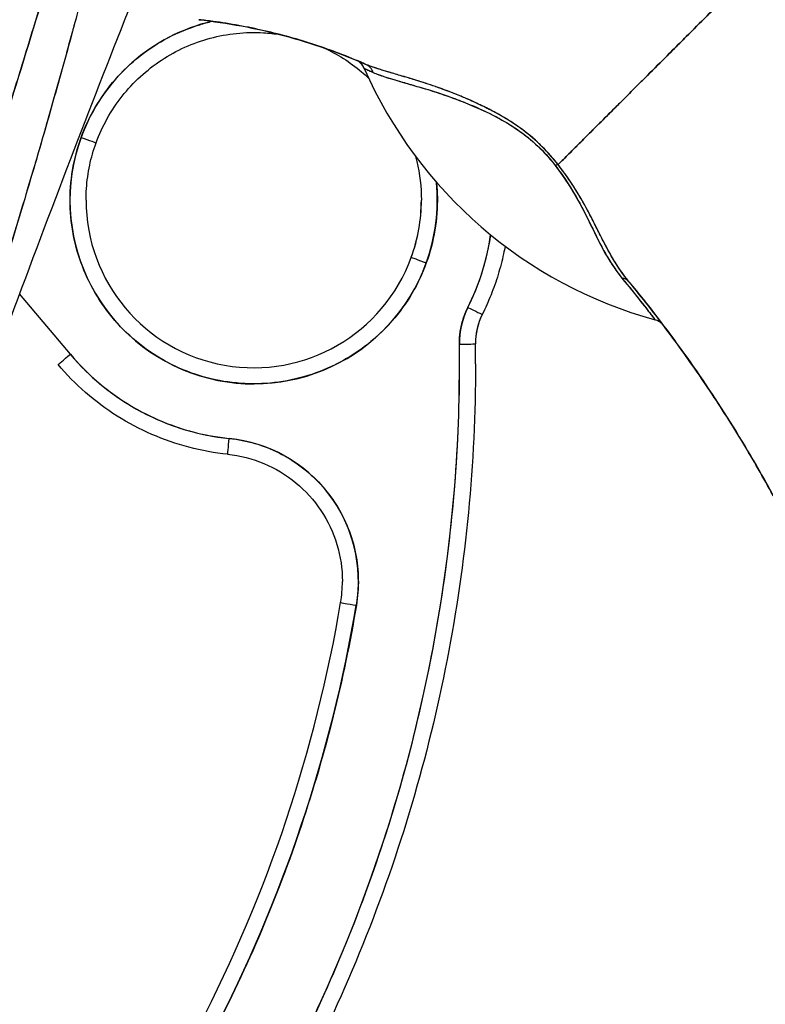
# Model space of a CAD drawing. Extents: x 784 to 1207, y 24 to 294.
# Tile 38 of 217: x 820.251 to 821.17, y 185.026 to 186.239. Entities that reach past the tile are written whole.
import ezdxf

# ---------------------------------------------------------------- set-up
doc = ezdxf.new("R2010")
doc.units = 0
doc.header["$LTSCALE"] = 4
doc.header["$MEASUREMENT"] = 0
doc.layers.get('0').update_dxf_attribs({"linetype": 'CONTINUOUS'})

msp = doc.modelspace()

# ---------------------------------------------------------------- linework, layer by layer
for p, q in [((820.8396, 186.1192), (820.8396, 186.1191)), ((820.8396, 186.1191), (820.8396, 186.1192)), ((820.8398, 186.1237), (820.8398, 186.1237)), ((820.8398, 186.1237), (820.8398, 186.1237)), ((820.859, 186.1122), (820.859, 186.1122)), ((820.3454, 186.0875), (820.3454, 186.0875)), ((820.7339, 185.9464), (820.7339, 185.9466)), ((820.3136, 185.827), (820.2511, 185.9013)), ((820.8213, 185.8759), (820.8213, 185.8759)), ((820.8129, 185.8399), (820.8129, 185.8397)), ((820.8129, 185.8397), (820.8129, 185.8399)), ((820.8131, 185.8152), (820.8131, 185.8154))]:
    msp.add_line(p, q)
for centre, radius, start, end in [((820.6574, 186.1715), 0.0201, 23.6684, 56.8157), ((820.5396, 186.0169), 0.2264, 44.8598, 44.8601), ((820.5396, 186.0169), 0.2264, 41.2948, 41.3062), ((820.8917, 185.8407), 0.0984, 153.4032, 180.7341), ((820.8917, 185.8407), 0.0787, 153.4032, 180.7341), ((820.8917, 185.8407), 0.0787, 153.4032, 180.7341), ((821.0292, 185.8499), 0.0201, 44.4756, 74.6399), ((820.8917, 185.841), 0.0984, 179.9225, 180.0876), ((820.8917, 185.8409), 0.0787, 180.0912, 180.7341), ((820.8917, 185.8409), 0.0787, 180.0912, 180.7341), ((820.5396, 186.0169), 0.2953, 220.033, 264.1461)]:
    msp.add_arc(centre, radius, start, end)
for centre, major_axis, ratio, start_param, end_param in [((820.5396, 186.0169), (-0.2128, 0.0773), 0.999999, 5.288734, 6.283185), ((820.6574, 186.1714), (0.0184, 0.0081), 0.999983, 0, 0.667548), ((820.6574, 186.1714), (0.0094, 0.0177), 0.999926, 5.615642, 6.283185), ((822.116, 185.6552), (-1.4402, 0.5244), 0.001191, 0.000428, 0.011541), ((821.1806, 186.4009), (-0.5512, 0), 0.999825, 0.413493, 1.302303), ((820.6691, 186.1663), (0.0081, 0.0184), 0.957138, 5.524733, 6.286793), ((820.6691, 186.1663), (0.0081, 0.0184), 0.957138, 5.524732, 6.286792), ((820.5396, 186.0169), (0.2128, -0.0773), 0.999999, 3.141593, 6.283185), ((820.3269, 186.0943), (0.0185, -0.0067), 0.001197, 4.712824, 6.28362), ((820.3269, 186.0943), (0.0185, -0.0067), 0.001197, 4.712824, 6.28362), ((820.9015, 186.0481), (-0.0159, -0.0123), 0.237585, 3.562009, 3.879349), ((820.9015, 186.0481), (0.0159, 0.0123), 0.237603, 0.420158, 0.737553), ((820.9015, 186.0492), (0.0159, 0.0122), 0.235613, 0.501079, 0.502422), ((820.5396, 186.0169), (0.2253, 0.022), 0.999999, 5.837351, 6.283185), ((820.5396, 186.017), (-0.2067, 0), 0.999999, 0, 2.793103), ((820.5396, 186.0172), (0.2067, -0.0003), 0.999999, 5.935909, 6.283185), ((820.5396, 186.017), (0.1943, -0.0706), 0.999999, 0, 0.348489), ((820.5396, 186.017), (0.1943, -0.0706), 0.999999, 0, 0.348489), ((820.5396, 186.0172), (0.2067, 0.0002), 0.999999, 6.282307, 6.283185), ((820.5396, 186.0169), (0.264, -0.1322), 1, 0, 0.318843), ((820.7524, 185.9397), (-0.0185, 0.0067), 0.001197, 0.000435, 1.571231), ((820.7524, 185.9397), (-0.0185, 0.0067), 0.001197, 0.000435, 1.571231), ((820.9867, 185.9036), (0.0155, 0.0128), 0.763315, 6.282536, 6.912065), ((820.9867, 185.9036), (0.0155, 0.0128), 0.763316, 6.282524, 6.912051), ((820.8037, 185.8848), (0.0176, -0.0088), 0.001139, 4.712959, 6.272264), ((820.8037, 185.8848), (0.0176, -0.0088), 0.001139, 4.712959, 6.272264), ((821.029, 185.8502), (0.0053, 0.0194), 0.999856, 5.750181, 6.283185), ((820.592, 186.4638), (0.4425, -0.5945), 0.00076, 6.252857, 6.28421), ((821.029, 185.8502), (0.0144, 0.014), 0.999539, 0, 0.533354), ((818.8997, 185.8151), (1.8937, 0), 0.999999, 5.803859, 6.295998), ((820.7933, 185.8394), (0.0197, 0.0003), 0.001273, 4.712373, 6.283169), ((820.7933, 185.8394), (0.0197, 0.0003), 0.001273, 4.712373, 6.283169), ((820.7933, 185.8397), (0.0197, 0.0003), 0.001273, 0.015863, 0.016902), ((818.8997, 185.8154), (1.9134, 0), 0.999999, 0, 0.012795), ((818.8997, 185.8152), (1.9134, 0), 0.999999, 0, 0.012813), ((818.8997, 185.8152), (1.9134, 0), 0.999999, 0, 0.012813), ((820.3136, 185.827), (-0.0151, -0.0127), 0.000975, 6.282366, 7.853162), ((820.5095, 185.7232), (-0.002, -0.0196), 0.00013, 6.281918, 7.852715), ((820.5095, 185.7232), (-0.002, -0.0196), 0.00013, 6.281918, 7.852715), ((820.4915, 185.547), (0.1762, -0.0181), 0.999999, 6.218435, 7.853982), ((820.4915, 185.547), (0.1553, -0.0262), 0.999999, 0, 0.166921), ((818.8997, 185.8152), (1.7717, 0), 0.999999, 5.803859, 6.116264), ((818.8997, 185.8151), (1.7913, 0), 0.999999, 5.803859, 6.116264), ((820.6662, 185.5175), (-0.0194, 0.0033), 0.001256, 0.000212, 1.571008), ((820.6662, 185.5175), (-0.0194, 0.0033), 0.001256, 0.000212, 1.571008)]:
    msp.add_ellipse(centre, major_axis=major_axis, ratio=ratio, start_param=start_param, end_param=end_param)
for points, knots in [([(820.4233, 186.7867), (820.4205, 186.7512), (820.4168, 186.7159), (820.4122, 186.6804), (820.4076, 186.6449), (820.4021, 186.6091), (820.3957, 186.5727), (820.3893, 186.5363), (820.3821, 186.4993), (820.374, 186.4611), (820.3658, 186.423), (820.3567, 186.3838), (820.3467, 186.343), (820.3367, 186.3023), (820.3257, 186.2599), (820.3136, 186.2155), (820.3015, 186.1711), (820.2884, 186.1246), (820.274, 186.0753), (820.2596, 186.0261), (820.244, 185.974), (820.227, 185.9184), (820.2101, 185.8628), (820.1917, 185.8036), (820.1718, 185.7401), (820.152, 185.6766), (820.1306, 185.6087), (820.108, 185.5366)], [0, 0, 0, 0, 0.111111, 0.111111, 0.111111, 0.222222, 0.222222, 0.222222, 0.333333, 0.333333, 0.333333, 0.444444, 0.444444, 0.444444, 0.555556, 0.555556, 0.555556, 0.666667, 0.666667, 0.666667, 0.777778, 0.777778, 0.777778, 0.888889, 0.888889, 0.888889, 1, 1, 1, 1]), ([(820.4233, 186.7867), (820.4223, 186.7746), (820.4213, 186.7622), (820.4201, 186.7498), (820.4189, 186.7375), (820.4176, 186.725), (820.4161, 186.7125), (820.4147, 186.7001), (820.4132, 186.6876), (820.4115, 186.6749), (820.4098, 186.6624), (820.4081, 186.6498), (820.4062, 186.637), (820.4043, 186.6244), (820.4023, 186.6116), (820.4001, 186.5988), (820.398, 186.586), (820.3958, 186.573), (820.3935, 186.56), (820.3914, 186.5483), (820.3892, 186.5365), (820.3869, 186.5246), (820.3866, 186.5233), (820.3864, 186.522), (820.3861, 186.5208), (820.3836, 186.5076), (820.3809, 186.4944), (820.3781, 186.481), (820.3754, 186.4676), (820.3725, 186.4541), (820.3695, 186.4405), (820.3665, 186.4269), (820.3634, 186.4132), (820.3602, 186.3993), (820.357, 186.3854), (820.3536, 186.3714), (820.3502, 186.3573), (820.3468, 186.3431), (820.3432, 186.3288), (820.3396, 186.3143), (820.3359, 186.2998), (820.3321, 186.2851), (820.3282, 186.2703), (820.3247, 186.2569), (820.3211, 186.2433), (820.3174, 186.2296), (820.317, 186.2282), (820.3166, 186.2267), (820.3162, 186.2252), (820.3121, 186.2098), (820.3078, 186.1944), (820.3035, 186.1788), (820.2991, 186.1629), (820.2946, 186.147), (820.29, 186.1309), (820.2854, 186.1146), (820.2806, 186.0981), (820.2758, 186.0815), (820.2709, 186.0646), (820.2659, 186.0476), (820.2608, 186.0304), (820.2556, 186.0129), (820.2503, 185.9952), (820.2449, 185.9774), (820.2395, 185.9592), (820.2339, 185.9409), (820.2282, 185.9224), (820.2261, 185.9153), (820.2239, 185.9081), (820.2217, 185.9009), (820.218, 185.889), (820.2144, 185.8771), (820.2107, 185.8651), (820.2046, 185.8454), (820.1984, 185.8255), (820.1922, 185.8054), (820.1858, 185.7847), (820.1793, 185.7639), (820.1727, 185.7429), (820.166, 185.7213), (820.1591, 185.6995), (820.1522, 185.6775), (820.1451, 185.6549), (820.1379, 185.632), (820.1307, 185.6089), (820.1232, 185.5851), (820.1156, 185.561), (820.108, 185.5366)], [0, 0, 0, 0, 0.037382, 0.037382, 0.037382, 0.074234, 0.074234, 0.074234, 0.110636, 0.110636, 0.110636, 0.146671, 0.146671, 0.146671, 0.182417, 0.182417, 0.182417, 0.217957, 0.217957, 0.217957, 0.25, 0.25, 0.25, 0.253368, 0.253368, 0.253368, 0.288725, 0.288725, 0.288725, 0.324095, 0.324095, 0.324095, 0.359547, 0.359547, 0.359547, 0.39515, 0.39515, 0.39515, 0.430974, 0.430974, 0.430974, 0.467089, 0.467089, 0.467089, 0.5, 0.5, 0.5, 0.503564, 0.503564, 0.503564, 0.540473, 0.540473, 0.540473, 0.577897, 0.577897, 0.577897, 0.615918, 0.615918, 0.615918, 0.654622, 0.654622, 0.654622, 0.694093, 0.694093, 0.694093, 0.734423, 0.734423, 0.734423, 0.75, 0.75, 0.75, 0.775706, 0.775706, 0.775706, 0.818036, 0.818036, 0.818036, 0.861515, 0.861515, 0.861515, 0.906243, 0.906243, 0.906243, 0.952322, 0.952322, 0.952322, 1, 1, 1, 1]), ([(820.3981, 186.7824), (820.3864, 186.6986), (820.3696, 186.6097), (820.3472, 186.5158), (820.3248, 186.4218), (820.2967, 186.3227), (820.2649, 186.2187), (820.2332, 186.1146), (820.1978, 186.0056), (820.1613, 185.8918), (820.1247, 185.778), (820.087, 185.6594), (820.0472, 185.536)], [0, 0, 0, 0, 0.25, 0.25, 0.25, 0.5, 0.5, 0.5, 0.75, 0.75, 0.75, 1, 1, 1, 1]), ([(820.0472, 185.536), (820.0548, 185.5602), (820.0624, 185.5844), (820.0701, 185.6086), (820.0774, 185.6315), (820.0847, 185.6544), (820.0921, 185.6773), (820.0991, 185.6992), (820.1061, 185.721), (820.1131, 185.7428), (820.1198, 185.7637), (820.1266, 185.7845), (820.1333, 185.8053), (820.1397, 185.8253), (820.1462, 185.8452), (820.1526, 185.8651), (820.1588, 185.8842), (820.165, 185.9033), (820.1712, 185.9224), (820.1771, 185.9407), (820.183, 185.959), (820.1889, 185.9774), (820.1946, 185.995), (820.2003, 186.0126), (820.2059, 186.0303), (820.2113, 186.0473), (820.2168, 186.0643), (820.2222, 186.0813), (820.2274, 186.0977), (820.2325, 186.1141), (820.2377, 186.1305), (820.2404, 186.139), (820.243, 186.1475), (820.2457, 186.1561), (820.248, 186.1634), (820.2502, 186.1708), (820.2525, 186.1782), (820.2573, 186.1936), (820.262, 186.209), (820.2667, 186.2244), (820.2712, 186.2394), (820.2757, 186.2543), (820.2802, 186.2693), (820.2845, 186.2839), (820.2888, 186.2985), (820.293, 186.3131), (820.2971, 186.3273), (820.3012, 186.3415), (820.3052, 186.3557), (820.3091, 186.3696), (820.313, 186.3836), (820.3168, 186.3975), (820.3205, 186.4111), (820.3241, 186.4247), (820.3277, 186.4384), (820.3312, 186.4518), (820.3347, 186.4651), (820.338, 186.4785), (820.3413, 186.4917), (820.3446, 186.5049), (820.3477, 186.518), (820.3509, 186.531), (820.3539, 186.544), (820.3568, 186.557), (820.3598, 186.5698), (820.3626, 186.5826), (820.3653, 186.5954), (820.368, 186.6081), (820.3706, 186.6207), (820.3732, 186.6334), (820.3757, 186.6459), (820.3781, 186.6585), (820.3804, 186.6711), (820.3827, 186.6835), (820.3849, 186.6959), (820.387, 186.7084), (820.389, 186.7208), (820.391, 186.7331), (820.3929, 186.7455), (820.3947, 186.7578), (820.3965, 186.7701), (820.3981, 186.7824)], [0, 0, 0, 0, 0.058373, 0.058373, 0.058373, 0.113771, 0.113771, 0.113771, 0.166588, 0.166588, 0.166588, 0.217025, 0.217025, 0.217025, 0.265271, 0.265271, 0.265271, 0.311506, 0.311506, 0.311506, 0.355892, 0.355892, 0.355892, 0.398581, 0.398581, 0.398581, 0.439711, 0.439711, 0.439711, 0.479413, 0.479413, 0.479413, 0.5, 0.5, 0.5, 0.517807, 0.517807, 0.517807, 0.555021, 0.555021, 0.555021, 0.59116, 0.59116, 0.59116, 0.62632, 0.62632, 0.62632, 0.660593, 0.660593, 0.660593, 0.694065, 0.694065, 0.694065, 0.726815, 0.726815, 0.726815, 0.75892, 0.75892, 0.75892, 0.79045, 0.79045, 0.79045, 0.821471, 0.821471, 0.821471, 0.852043, 0.852043, 0.852043, 0.882223, 0.882223, 0.882223, 0.912065, 0.912065, 0.912065, 0.941613, 0.941613, 0.941613, 0.970914, 0.970914, 0.970914, 1, 1, 1, 1]), ([(820.2209, 185.8193), (820.2462, 185.8885), (820.2711, 185.9552), (820.2956, 186.0195), (820.32, 186.0838), (820.3439, 186.1456), (820.3673, 186.2052), (820.3907, 186.2648), (820.4136, 186.3221), (820.4357, 186.3771)], [0, 0, 0, 0, 0.333333, 0.333333, 0.333333, 0.666667, 0.666667, 0.666667, 1, 1, 1, 1]), ([(821.1703, 186.316), (821.163, 186.3086), (821.1554, 186.3011), (821.1478, 186.2935), (821.1398, 186.2855), (821.1318, 186.2774), (821.1238, 186.2694), (821.1214, 186.2671), (821.119, 186.2647), (821.1166, 186.2623), (821.1106, 186.2563), (821.1046, 186.2502), (821.0986, 186.2443), (821.0899, 186.2356), (821.0813, 186.227), (821.0729, 186.2186), (821.0702, 186.2159), (821.0675, 186.2132), (821.0649, 186.2106), (821.0589, 186.2046), (821.053, 186.1987), (821.0471, 186.1929), (821.0385, 186.1842), (821.0301, 186.1758), (821.022, 186.1677), (821.0204, 186.1662), (821.0189, 186.1646), (821.0174, 186.1631), (821.0107, 186.1564), (821.0042, 186.15), (820.998, 186.1437), (820.9941, 186.1398), (820.9903, 186.136), (820.9866, 186.1323), (820.9828, 186.1286), (820.9792, 186.125), (820.9757, 186.1214), (820.9721, 186.1179), (820.9686, 186.1144), (820.9652, 186.111), (820.9619, 186.1077), (820.9586, 186.1044), (820.9555, 186.1013), (820.9504, 186.0962), (820.9455, 186.0914), (820.941, 186.0868), (820.9399, 186.0858), (820.9388, 186.0847), (820.9378, 186.0837), (820.9351, 186.081), (820.9325, 186.0784), (820.93, 186.0759), (820.9276, 186.0735), (820.9252, 186.0712), (820.923, 186.0689), (820.9208, 186.0667), (820.9187, 186.0646), (820.9167, 186.0627), (820.916, 186.062), (820.9154, 186.0614), (820.9148, 186.0608)], [0, 0, 0, 0, 0.070424, 0.070424, 0.070424, 0.144534, 0.144534, 0.144534, 0.166667, 0.166667, 0.166667, 0.223343, 0.223343, 0.223343, 0.306734, 0.306734, 0.306734, 0.333333, 0.333333, 0.333333, 0.393545, 0.393545, 0.393545, 0.482972, 0.482972, 0.482972, 0.5, 0.5, 0.5, 0.574383, 0.574383, 0.574383, 0.620537, 0.620537, 0.620537, 0.666667, 0.666667, 0.666667, 0.713018, 0.713018, 0.713018, 0.759127, 0.759127, 0.759127, 0.833333, 0.833333, 0.833333, 0.850626, 0.850626, 0.850626, 0.895889, 0.895889, 0.895889, 0.940848, 0.940848, 0.940848, 0.985537, 0.985537, 0.985537, 1, 1, 1, 1]), ([(820.9148, 186.0608), (820.9154, 186.0614), (820.916, 186.062), (820.9167, 186.0627), (820.9187, 186.0646), (820.9208, 186.0667), (820.923, 186.0689), (820.9252, 186.0712), (820.9276, 186.0735), (820.93, 186.0759), (820.9325, 186.0784), (820.9351, 186.081), (820.9378, 186.0837), (820.9388, 186.0847), (820.9399, 186.0858), (820.941, 186.0868), (820.9455, 186.0914), (820.9504, 186.0962), (820.9555, 186.1013), (820.9618, 186.1076), (820.9685, 186.1143), (820.9756, 186.1214), (820.9827, 186.1285), (820.9902, 186.1359), (820.998, 186.1437), (821.0042, 186.15), (821.0107, 186.1564), (821.0174, 186.1631), (821.0189, 186.1646), (821.0204, 186.1662), (821.022, 186.1677), (821.0301, 186.1758), (821.0385, 186.1842), (821.0471, 186.1929), (821.053, 186.1987), (821.0589, 186.2046), (821.0649, 186.2106), (821.0675, 186.2132), (821.0702, 186.2159), (821.0729, 186.2186), (821.0813, 186.227), (821.0899, 186.2356), (821.0986, 186.2443), (821.1045, 186.2502), (821.1105, 186.2562), (821.1166, 186.2623), (821.119, 186.2646), (821.1214, 186.267), (821.1238, 186.2694), (821.1318, 186.2774), (821.1398, 186.2855), (821.1478, 186.2935), (821.1554, 186.3011), (821.163, 186.3086), (821.1703, 186.316)], [0, 0, 0, 0, 0.014459, 0.014459, 0.014459, 0.059137, 0.059137, 0.059137, 0.104088, 0.104088, 0.104088, 0.149345, 0.149345, 0.149345, 0.166667, 0.166667, 0.166667, 0.24084, 0.24084, 0.24084, 0.33319, 0.33319, 0.33319, 0.425633, 0.425633, 0.425633, 0.5, 0.5, 0.5, 0.517058, 0.517058, 0.517058, 0.606462, 0.606462, 0.606462, 0.666667, 0.666667, 0.666667, 0.693307, 0.693307, 0.693307, 0.776791, 0.776791, 0.776791, 0.833333, 0.833333, 0.833333, 0.855634, 0.855634, 0.855634, 0.929684, 0.929684, 0.929684, 1, 1, 1, 1]), ([(821.1703, 186.316), (821.1794, 186.2836), (821.1878, 186.2511), (821.1956, 186.2189), (821.2035, 186.1866), (821.2108, 186.1544), (821.2178, 186.1225), (821.2247, 186.0906), (821.2313, 186.059), (821.2377, 186.0277), (821.244, 185.9964), (821.2502, 185.9655), (821.2563, 185.935), (821.2625, 185.9045), (821.2686, 185.8745), (821.2749, 185.8449), (821.2812, 185.8153), (821.2877, 185.7862), (821.2945, 185.7576), (821.3014, 185.7289), (821.3087, 185.7008), (821.3167, 185.673), (821.3246, 185.6453), (821.3331, 185.618), (821.3426, 185.5911)], [0, 0, 0, 0, 0.124961, 0.124961, 0.124961, 0.249967, 0.249967, 0.249967, 0.374972, 0.374972, 0.374972, 0.499978, 0.499978, 0.499978, 0.624983, 0.624983, 0.624983, 0.749989, 0.749989, 0.749989, 0.874994, 0.874994, 0.874994, 1, 1, 1, 1]), ([(820.4721, 186.2394), (820.5071, 186.2356), (820.542, 186.2291), (820.5763, 186.22), (820.6106, 186.2109), (820.6443, 186.1991), (820.6771, 186.1847)], [0, 0, 0, 0, 0.5, 0.5, 0.5, 1, 1, 1, 1]), ([(820.6771, 186.1847), (820.6766, 186.1849), (820.6761, 186.1852), (820.6757, 186.1854), (820.6558, 186.194), (820.6355, 186.2017), (820.615, 186.2085), (820.5945, 186.2152), (820.5737, 186.221), (820.5527, 186.2258), (820.5318, 186.2306), (820.5107, 186.2345), (820.4895, 186.2373), (820.4837, 186.2381), (820.4779, 186.2388), (820.4721, 186.2394)], [0, 0, 0, 0, 0.007361, 0.007361, 0.007361, 0.310645, 0.310645, 0.310645, 0.613929, 0.613929, 0.613929, 0.917213, 0.917213, 0.917213, 1, 1, 1, 1]), ([(820.3269, 186.0942), (820.3317, 186.1075), (820.3376, 186.12), (820.3447, 186.132), (820.3517, 186.1439), (820.3599, 186.1553), (820.3691, 186.1658), (820.3783, 186.1763), (820.3884, 186.186), (820.3994, 186.1946), (820.4103, 186.2033), (820.4221, 186.2109), (820.4344, 186.2174), (820.4468, 186.2239), (820.4597, 186.2292), (820.4731, 186.2333), (820.4782, 186.2349), (820.4833, 186.2363), (820.4885, 186.2375)], [0, 0, 0, 0, 0.0588235, 0.0588235, 0.0588235, 0.1176471, 0.1176471, 0.1176471, 0.1764706, 0.1764706, 0.1764706, 0.2352941, 0.2352941, 0.2352941, 0.2941176, 0.2941176, 0.2941176, 0.3166113, 0.3166113, 0.3166113, 0.3166113]), ([(820.3454, 186.0875), (820.3529, 186.1083), (820.3638, 186.1278), (820.3911, 186.1624), (820.4076, 186.1775), (820.4444, 186.2017), (820.4647, 186.2109), (820.5073, 186.2223), (820.5295, 186.2246), (820.5585, 186.2229), (820.5654, 186.2222), (820.5722, 186.2211)], [3.490082, 3.490082, 3.490082, 3.490082, 3.810082, 3.810082, 4.130082, 4.130082, 4.450082, 4.450082, 4.770082, 4.770082, 4.870732, 4.870732, 4.870732, 4.870732]), ([(820.6258, 186.2048), (820.6426, 186.1971), (820.6583, 186.1872), (820.6754, 186.1728), (820.6784, 186.1702), (820.6812, 186.1675)], [5.142311, 5.142311, 5.142311, 5.142311, 5.4100818, 5.4100818, 5.4671436, 5.4671436, 5.4671436, 5.4671436]), ([(820.6758, 186.1795), (820.6759, 186.1794), (820.6762, 186.1793), (820.6767, 186.179), (820.6775, 186.1787), (820.6787, 186.1781), (820.6804, 186.1774), (820.6821, 186.1766), (820.6844, 186.1756), (820.687, 186.1743)], [0, 0, 0, 0, 0.250608, 0.250608, 0.250608, 0.616926, 0.616926, 0.616926, 1, 1, 1, 1]), ([(820.6758, 186.1795), (820.6759, 186.1794), (820.6764, 186.1792), (820.6773, 186.1788), (820.6781, 186.1784), (820.6794, 186.1778), (820.681, 186.1771), (820.6827, 186.1764), (820.6846, 186.1755), (820.687, 186.1743)], [0, 0, 0, 0, 0.333333, 0.333333, 0.333333, 0.666667, 0.666667, 0.666667, 1, 1, 1, 1]), ([(820.9148, 186.0608), (820.9084, 186.069), (820.9012, 186.0771), (820.8931, 186.0849), (820.885, 186.0928), (820.8759, 186.1004), (820.866, 186.1074), (820.8655, 186.1077), (820.8651, 186.108), (820.8647, 186.1083), (820.8552, 186.115), (820.8449, 186.121), (820.8343, 186.1267), (820.8329, 186.1274), (820.8315, 186.1282), (820.83, 186.1289), (820.8213, 186.1334), (820.8124, 186.1376), (820.8033, 186.1415), (820.8022, 186.142), (820.801, 186.1425), (820.7999, 186.143), (820.7978, 186.1439), (820.7957, 186.1448), (820.7936, 186.1456), (820.7839, 186.1496), (820.7742, 186.1532), (820.7646, 186.1566), (820.7643, 186.1567), (820.764, 186.1568), (820.7637, 186.1569), (820.7556, 186.1597), (820.7475, 186.1624), (820.7395, 186.1648), (820.7391, 186.165), (820.7387, 186.1651), (820.7382, 186.1652), (820.7356, 186.1661), (820.7329, 186.1669), (820.7303, 186.1677), (820.7269, 186.1687), (820.7235, 186.1697), (820.7203, 186.1706), (820.7149, 186.1722), (820.7098, 186.1737), (820.705, 186.1751), (820.703, 186.1757), (820.701, 186.1763), (820.6992, 186.1769), (820.6971, 186.1775), (820.6951, 186.1782), (820.6932, 186.1788), (820.6869, 186.1808), (820.6816, 186.1828), (820.6771, 186.1847)], [0, 0, 0, 0, 0.125, 0.125, 0.125, 0.25, 0.25, 0.25, 0.255535, 0.255535, 0.255535, 0.375, 0.375, 0.375, 0.39094, 0.39094, 0.39094, 0.487767, 0.487767, 0.487767, 0.5, 0.5, 0.5, 0.522422, 0.522422, 0.522422, 0.625, 0.625, 0.625, 0.628055, 0.628055, 0.628055, 0.715688, 0.715688, 0.715688, 0.720466, 0.720466, 0.720466, 0.75, 0.75, 0.75, 0.787783, 0.787783, 0.787783, 0.849243, 0.849243, 0.849243, 0.875, 0.875, 0.875, 0.903965, 0.903965, 0.903965, 1, 1, 1, 1]), ([(820.9148, 186.0608), (820.9089, 186.0683), (820.9023, 186.0758), (820.8953, 186.0827), (820.8941, 186.0839), (820.8929, 186.0852), (820.8916, 186.0863), (820.8844, 186.0932), (820.8769, 186.0995), (820.8688, 186.1054), (820.8675, 186.1063), (820.8662, 186.1073), (820.8649, 186.1082), (820.8576, 186.1133), (820.8498, 186.1181), (820.8417, 186.1226), (820.8392, 186.124), (820.8367, 186.1254), (820.8341, 186.1268), (820.8284, 186.1298), (820.8225, 186.1328), (820.8165, 186.1355), (820.8113, 186.138), (820.806, 186.1404), (820.8007, 186.1426), (820.7981, 186.1438), (820.7955, 186.1449), (820.7928, 186.1459), (820.7846, 186.1493), (820.7763, 186.1524), (820.7681, 186.1554), (820.7676, 186.1555), (820.767, 186.1557), (820.7665, 186.1559), (820.7586, 186.1587), (820.7509, 186.1613), (820.7432, 186.1637), (820.7398, 186.1647), (820.7364, 186.1658), (820.7331, 186.1668), (820.7295, 186.1679), (820.7259, 186.169), (820.7224, 186.17), (820.7169, 186.1716), (820.7115, 186.1732), (820.7064, 186.1747), (820.705, 186.1751), (820.7037, 186.1755), (820.7024, 186.1759), (820.6995, 186.1768), (820.6967, 186.1777), (820.694, 186.1785), (820.6906, 186.1796), (820.6874, 186.1807), (820.6844, 186.1818), (820.6818, 186.1828), (820.6794, 186.1837), (820.6771, 186.1847)], [0, 0, 0, 0, 0.106229, 0.106229, 0.106229, 0.125, 0.125, 0.125, 0.232823, 0.232823, 0.232823, 0.25, 0.25, 0.25, 0.345204, 0.345204, 0.345204, 0.375, 0.375, 0.375, 0.441581, 0.441581, 0.441581, 0.5, 0.5, 0.5, 0.528868, 0.528868, 0.528868, 0.618969, 0.618969, 0.618969, 0.625, 0.625, 0.625, 0.711204, 0.711204, 0.711204, 0.75, 0.75, 0.75, 0.791698, 0.791698, 0.791698, 0.857612, 0.857612, 0.857612, 0.875, 0.875, 0.875, 0.912763, 0.912763, 0.912763, 0.959824, 0.959824, 0.959824, 1, 1, 1, 1]), ([(820.687, 186.1743), (820.6891, 186.1734), (820.6913, 186.1725), (820.6937, 186.1716), (820.6964, 186.1706), (820.6993, 186.1696), (820.7025, 186.1686), (820.706, 186.1674), (820.7099, 186.1663), (820.714, 186.1651), (820.7165, 186.1644), (820.719, 186.1636), (820.7217, 186.1629), (820.7241, 186.1622), (820.7265, 186.1615), (820.729, 186.1608), (820.735, 186.159), (820.7416, 186.1571), (820.7485, 186.155), (820.7559, 186.1528), (820.7637, 186.1503), (820.772, 186.1476), (820.7728, 186.1473), (820.7736, 186.147), (820.7744, 186.1468), (820.7812, 186.1445), (820.7882, 186.142), (820.7954, 186.1392), (820.8027, 186.1363), (820.8102, 186.1332), (820.818, 186.1297), (820.8258, 186.1262), (820.8339, 186.1223), (820.8421, 186.1178), (820.8422, 186.1177), (820.8424, 186.1176), (820.8425, 186.1175), (820.8509, 186.1129), (820.8594, 186.1078), (820.8678, 186.1018), (820.8717, 186.099), (820.8755, 186.0961), (820.8792, 186.093), (820.884, 186.089), (820.8886, 186.0849), (820.893, 186.0805), (820.8996, 186.0739), (820.9057, 186.0668), (820.9113, 186.0597)], [0, 0, 0, 0, 0.060401, 0.060401, 0.060401, 0.128439, 0.128439, 0.128439, 0.204371, 0.204371, 0.204371, 0.25, 0.25, 0.25, 0.289854, 0.289854, 0.289854, 0.38726, 0.38726, 0.38726, 0.490155, 0.490155, 0.490155, 0.5, 0.5, 0.5, 0.582487, 0.582487, 0.582487, 0.665027, 0.665027, 0.665027, 0.748353, 0.748353, 0.748353, 0.75, 0.75, 0.75, 0.835339, 0.835339, 0.835339, 0.875, 0.875, 0.875, 0.925032, 0.925032, 0.925032, 1, 1, 1, 1]), ([(820.687, 186.1743), (820.6908, 186.1727), (820.6954, 186.1709), (820.7012, 186.169), (820.7071, 186.1671), (820.7141, 186.165), (820.7225, 186.1626), (820.7309, 186.1602), (820.7407, 186.1574), (820.7508, 186.1544), (820.7609, 186.1513), (820.7711, 186.148), (820.7814, 186.1443), (820.7916, 186.1406), (820.8019, 186.1366), (820.812, 186.1322), (820.8221, 186.1279), (820.8321, 186.1232), (820.8417, 186.118), (820.8513, 186.1128), (820.8605, 186.1071), (820.869, 186.1009), (820.8775, 186.0947), (820.8854, 186.0879), (820.8925, 186.081), (820.8995, 186.0741), (820.9058, 186.067), (820.9113, 186.0597)], [0, 0, 0, 0, 0.111111, 0.111111, 0.111111, 0.222222, 0.222222, 0.222222, 0.333333, 0.333333, 0.333333, 0.444444, 0.444444, 0.444444, 0.555556, 0.555556, 0.555556, 0.666667, 0.666667, 0.666667, 0.777778, 0.777778, 0.777778, 0.888889, 0.888889, 0.888889, 1, 1, 1, 1]), ([(820.7524, 185.9396), (820.7476, 185.9264), (820.7417, 185.9139), (820.7346, 185.9019), (820.7276, 185.8899), (820.7193, 185.8786), (820.7102, 185.868), (820.701, 185.8575), (820.6908, 185.8479), (820.6799, 185.8392), (820.669, 185.8306), (820.6572, 185.823), (820.6449, 185.8165), (820.6325, 185.81), (820.6196, 185.8047), (820.6062, 185.8006), (820.5929, 185.7965), (820.5792, 185.7936), (820.5653, 185.792), (820.5515, 185.7904), (820.5374, 185.7901), (820.5235, 185.7911), (820.5096, 185.7921), (820.4958, 185.7944), (820.4823, 185.7979), (820.4688, 185.8015), (820.4556, 185.8062), (820.443, 185.8122), (820.4304, 185.8182), (820.4183, 185.8253), (820.407, 185.8334), (820.3957, 185.8416), (820.3852, 185.8508), (820.3756, 185.8609), (820.366, 185.8711), (820.3573, 185.8821), (820.3497, 185.8938), (820.3421, 185.9055), (820.3356, 185.9179), (820.3303, 185.9308), (820.325, 185.9437), (820.3209, 185.9571), (820.318, 185.9707), (820.3152, 185.9844), (820.3136, 185.9983), (820.3133, 186.0122), (820.313, 186.0262), (820.314, 186.0402), (820.3163, 186.0539), (820.3186, 186.0676), (820.3221, 186.081), (820.3269, 186.0942)], [0, 0, 0, 0, 0.058824, 0.058824, 0.058824, 0.117647, 0.117647, 0.117647, 0.176471, 0.176471, 0.176471, 0.235294, 0.235294, 0.235294, 0.294118, 0.294118, 0.294118, 0.352941, 0.352941, 0.352941, 0.411765, 0.411765, 0.411765, 0.470588, 0.470588, 0.470588, 0.529412, 0.529412, 0.529412, 0.588235, 0.588235, 0.588235, 0.647059, 0.647059, 0.647059, 0.705882, 0.705882, 0.705882, 0.764706, 0.764706, 0.764706, 0.823529, 0.823529, 0.823529, 0.882353, 0.882353, 0.882353, 0.941176, 0.941176, 0.941176, 1, 1, 1, 1]), ([(820.3329, 186.017), (820.3329, 186.0218), (820.3331, 186.0266), (820.3338, 186.0361), (820.3343, 186.0409), (820.3356, 186.0504), (820.3365, 186.0552), (820.3384, 186.0646), (820.3396, 186.0692), (820.3422, 186.0785), (820.3437, 186.083), (820.3454, 186.0875)], [3.1415927, 3.1415927, 3.1415927, 3.1415927, 3.2112905, 3.2112905, 3.2809883, 3.2809883, 3.3506862, 3.3506862, 3.420384, 3.420384, 3.4900819, 3.4900819, 3.4900819, 3.4900819]), ([(820.7392, 186.0708), (820.7397, 186.0688), (820.7403, 186.0667), (820.7445, 186.0491), (820.7463, 186.033), (820.7463, 186.017)], [6.0195754, 6.0195754, 6.0195754, 6.0195754, 6.0500818, 6.0500818, 6.2831853, 6.2831853, 6.2831853, 6.2831853]), ([(820.9113, 186.0597), (820.9174, 186.0517), (820.923, 186.0437), (820.928, 186.0358), (820.9346, 186.0255), (820.9403, 186.0154), (820.9454, 186.0057), (820.9496, 185.9977), (820.9534, 185.9899), (820.9571, 185.9824), (820.9582, 185.9802), (820.9593, 185.978), (820.9604, 185.9759), (820.9653, 185.9659), (820.97, 185.9566), (820.9751, 185.9479), (820.9807, 185.9382), (820.9867, 185.9293), (820.9935, 185.9209)], [0, 0, 0, 0, 0.148428, 0.148428, 0.148428, 0.340764, 0.340764, 0.340764, 0.5, 0.5, 0.5, 0.546721, 0.546721, 0.546721, 0.762825, 0.762825, 0.762825, 1, 1, 1, 1]), ([(820.9113, 186.0597), (820.9194, 186.0492), (820.927, 186.038), (820.934, 186.0263), (820.941, 186.0146), (820.9474, 186.0024), (820.9532, 185.9904), (820.9591, 185.9784), (820.9645, 185.9665), (820.971, 185.9549), (820.9775, 185.9432), (820.9852, 185.9317), (820.9935, 185.9209)], [0, 0, 0, 0, 0.25, 0.25, 0.25, 0.5, 0.5, 0.5, 0.75, 0.75, 0.75, 1, 1, 1, 1]), ([(821.0022, 185.9164), (820.9999, 185.9192), (820.9977, 185.9221), (820.9955, 185.9251), (820.9931, 185.9284), (820.9908, 185.9317), (820.9886, 185.9351), (820.9865, 185.9383), (820.9845, 185.9415), (820.9826, 185.9447), (820.9823, 185.9451), (820.9821, 185.9454), (820.9819, 185.9458), (820.9796, 185.9497), (820.9774, 185.9537), (820.9753, 185.9576), (820.9729, 185.962), (820.9706, 185.9664), (820.9683, 185.9708), (820.9678, 185.9719), (820.9673, 185.9729), (820.9668, 185.9739), (820.9647, 185.978), (820.9627, 185.9821), (820.9607, 185.9861), (820.9595, 185.9884), (820.9583, 185.9908), (820.9572, 185.9931), (820.9554, 185.9964), (820.9537, 185.9998), (820.9519, 186.0031), (820.9516, 186.0037), (820.9513, 186.0043), (820.9509, 186.005), (820.9462, 186.0138), (820.9411, 186.0225), (820.9355, 186.0313), (820.9354, 186.0315), (820.9353, 186.0317), (820.9352, 186.0319), (820.929, 186.0416), (820.9223, 186.0513), (820.9148, 186.0608)], [0, 0, 0, 0, 0.062727, 0.062727, 0.062727, 0.133158, 0.133158, 0.133158, 0.2, 0.2, 0.2, 0.2074, 0.2074, 0.2074, 0.288525, 0.288525, 0.288525, 0.378924, 0.378924, 0.378924, 0.4, 0.4, 0.4, 0.483407, 0.483407, 0.483407, 0.530937, 0.530937, 0.530937, 0.6, 0.6, 0.6, 0.612912, 0.612912, 0.612912, 0.795849, 0.795849, 0.795849, 0.8, 0.8, 0.8, 1, 1, 1, 1]), ([(821.0022, 185.9164), (820.9948, 185.9254), (820.9885, 185.9348), (820.9828, 185.9443), (820.9812, 185.947), (820.9797, 185.9497), (820.9782, 185.9523), (820.9743, 185.9593), (820.9706, 185.9663), (820.9671, 185.9734), (820.9643, 185.9788), (820.9617, 185.9842), (820.9589, 185.9896), (820.9564, 185.9946), (820.9538, 185.9996), (820.9512, 186.0045), (820.9471, 186.012), (820.9429, 186.0194), (820.9385, 186.0266), (820.9366, 186.0298), (820.9346, 186.0328), (820.9326, 186.0359), (820.9269, 186.0446), (820.9209, 186.053), (820.9148, 186.0608)], [0, 0, 0, 0, 0.195442, 0.195442, 0.195442, 0.25, 0.25, 0.25, 0.391676, 0.391676, 0.391676, 0.5, 0.5, 0.5, 0.599609, 0.599609, 0.599609, 0.75, 0.75, 0.75, 0.814803, 0.814803, 0.814803, 1, 1, 1, 1]), ([(820.7649, 186.0389), (820.7655, 186.0332), (820.7658, 186.0274), (820.766, 186.0216), (820.7663, 186.0077), (820.7652, 185.9937), (820.763, 185.98), (820.7607, 185.9663), (820.7572, 185.9529), (820.7524, 185.9396)], [0.8579996, 0.8579996, 0.8579996, 0.8579996, 0.8823529, 0.8823529, 0.8823529, 0.9411765, 0.9411765, 0.9411765, 1, 1, 1, 1]), ([(820.8037, 185.8847), (820.8099, 185.8971), (820.8151, 185.9098), (820.8195, 185.9229), (820.8239, 185.936), (820.8274, 185.9496), (820.83, 185.9632), (820.8307, 185.9668), (820.8313, 185.9705), (820.8318, 185.9742)], [0, 0, 0, 0, 0.3333333, 0.3333333, 0.3333333, 0.6666667, 0.6666667, 0.6666667, 0.7562151, 0.7562151, 0.7562151, 0.7562151]), ([(820.8495, 185.9603), (820.8489, 185.9572), (820.8483, 185.954), (820.8457, 185.9422), (820.8435, 185.9337), (820.8384, 185.9167), (820.8354, 185.9084), (820.8289, 185.8919), (820.8252, 185.8839), (820.8213, 185.8759)], [0.1808057, 0.1808057, 0.1808057, 0.1808057, 0.2113574, 0.2113574, 0.2956387, 0.2956387, 0.3799199, 0.3799199, 0.4642012, 0.4642012, 0.4642012, 0.4642012]), ([(820.9935, 185.9209), (821.0027, 185.9098), (821.0104, 185.9003), (821.0165, 185.8925), (821.0228, 185.8845), (821.0274, 185.8785), (821.0304, 185.8746), (821.0327, 185.8717), (821.034, 185.87), (821.0343, 185.8696)], [0, 0, 0, 0, 0.353142, 0.353142, 0.353142, 0.719555, 0.719555, 0.719555, 1, 1, 1, 1]), ([(820.9935, 185.9209), (821.0019, 185.9108), (821.009, 185.902), (821.0149, 185.8945), (821.0208, 185.887), (821.0255, 185.881), (821.0288, 185.8768), (821.032, 185.8725), (821.0339, 185.8701), (821.0343, 185.8696)], [0, 0, 0, 0, 0.333333, 0.333333, 0.333333, 0.666667, 0.666667, 0.666667, 1, 1, 1, 1]), ([(821.0022, 185.9164), (821.0257, 185.8878), (821.0481, 185.8587), (821.0695, 185.8288), (821.0909, 185.799), (821.1113, 185.7686), (821.1306, 185.7374), (821.15, 185.7063), (821.1684, 185.6745), (821.1858, 185.6421), (821.2032, 185.6096), (821.2196, 185.5764), (821.235, 185.5424)], [0, 0, 0, 0, 0.25, 0.25, 0.25, 0.5, 0.5, 0.5, 0.75, 0.75, 0.75, 1, 1, 1, 1]), ([(821.235, 185.5424), (821.2245, 185.5656), (821.2135, 185.5885), (821.202, 185.611), (821.1906, 185.6335), (821.1786, 185.6557), (821.1662, 185.6776), (821.1539, 185.6994), (821.141, 185.7209), (821.1277, 185.7422), (821.1144, 185.7634), (821.1006, 185.7843), (821.0863, 185.8049), (821.0721, 185.8255), (821.0574, 185.8458), (821.0422, 185.8659), (821.0292, 185.8829), (821.0159, 185.8998), (821.0022, 185.9164)], [0, 0, 0, 0, 0.17088, 0.17088, 0.17088, 0.34176, 0.34176, 0.34176, 0.51264, 0.51264, 0.51264, 0.68352, 0.68352, 0.68352, 0.8544, 0.8544, 0.8544, 1, 1, 1, 1]), ([(820.7933, 185.8394), (820.7932, 185.8446), (820.7935, 185.8498), (820.7943, 185.855), (820.7951, 185.8601), (820.7962, 185.8653), (820.7978, 185.8703), (820.7994, 185.8753), (820.8013, 185.8801), (820.8037, 185.8847)], [0, 0, 0, 0, 0.333333, 0.333333, 0.333333, 0.666667, 0.666667, 0.666667, 1, 1, 1, 1]), ([(820.8213, 185.8759), (820.8202, 185.8738), (820.8192, 185.8715), (820.8174, 185.867), (820.8166, 185.8647), (820.8153, 185.86), (820.8147, 185.8576), (820.8138, 185.8528), (820.8135, 185.8504), (820.8131, 185.8456), (820.8129, 185.8431), (820.8129, 185.8407)], [2.6773915, 2.6773915, 2.6773915, 2.6773915, 2.7702317, 2.7702317, 2.8630719, 2.8630719, 2.9559122, 2.9559122, 3.0487524, 3.0487524, 3.1415927, 3.1415927, 3.1415927, 3.1415927]), ([(820.58, 184.9418), (820.6039, 184.9878), (820.6258, 185.0346), (820.6459, 185.0823), (820.6659, 185.13), (820.684, 185.1786), (820.7001, 185.2279), (820.7161, 185.2771), (820.7302, 185.327), (820.7421, 185.3774), (820.7541, 185.4278), (820.764, 185.4787), (820.7718, 185.5299), (820.7796, 185.5811), (820.7853, 185.6327), (820.7889, 185.6843), (820.7925, 185.7359), (820.7939, 185.7876), (820.7933, 185.8394)], [0, 0, 0, 0, 0.166667, 0.166667, 0.166667, 0.333333, 0.333333, 0.333333, 0.5, 0.5, 0.5, 0.666667, 0.666667, 0.666667, 0.833333, 0.833333, 0.833333, 1, 1, 1, 1]), ([(820.8129, 185.8408), (820.8129, 185.8408), (820.8129, 185.8408), (820.8129, 185.8407), (820.8129, 185.8407), (820.8129, 185.8407)], [3.14318457, 3.14318457, 3.14318457, 3.14318457, 3.144155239, 3.144155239, 3.144521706, 3.144521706, 3.144521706, 3.144521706]), ([(820.8129, 185.8407), (820.8129, 185.8406), (820.8129, 185.8406), (820.8129, 185.8405), (820.8129, 185.8404), (820.8129, 185.8403), (820.8129, 185.8402), (820.8129, 185.8401), (820.8129, 185.84), (820.8129, 185.8399)], [3.144776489, 3.144776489, 3.144776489, 3.144776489, 3.146717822, 3.146717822, 3.149280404, 3.149280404, 3.151842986, 3.151842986, 3.154405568, 3.154405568, 3.154405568, 3.154405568]), ([(820.3136, 185.827), (820.3233, 185.8154), (820.3339, 185.8046), (820.3453, 185.7946), (820.3567, 185.7847), (820.3689, 185.7755), (820.3817, 185.7674), (820.3946, 185.7593), (820.408, 185.7522), (820.422, 185.7461), (820.4359, 185.7401), (820.4504, 185.7351), (820.465, 185.7312), (820.4796, 185.7274), (820.4944, 185.7247), (820.5095, 185.7232)], [0, 0, 0, 0, 0.2, 0.2, 0.2, 0.4, 0.4, 0.4, 0.6, 0.6, 0.6, 0.8, 0.8, 0.8, 1, 1, 1, 1]), ([(820.5075, 185.7036), (820.4914, 185.7053), (820.4755, 185.7082), (820.4442, 185.7164), (820.4289, 185.7217), (820.3992, 185.7346), (820.3849, 185.7422), (820.3576, 185.7594), (820.3446, 185.7691), (820.3202, 185.7904), (820.3089, 185.802), (820.2985, 185.8144)], [1.6729665, 1.6729665, 1.6729665, 1.6729665, 1.82695, 1.82695, 1.9809336, 1.9809336, 2.1349172, 2.1349172, 2.2889008, 2.2889008, 2.4428843, 2.4428843, 2.4428843, 2.4428843]), ([(820.8131, 185.8152), (820.8131, 185.754), (820.8102, 185.6929), (820.7985, 185.5712), (820.7897, 185.5106), (820.7664, 185.3905), (820.7519, 185.3311), (820.7172, 185.2138), (820.697, 185.156), (820.6513, 185.0426), (820.6257, 184.987), (820.5975, 184.9327)], [0.0000001, 0.0000001, 0.0000001, 0.0000001, 0.0958654, 0.0958654, 0.1917307, 0.1917307, 0.287596, 0.287596, 0.3834613, 0.3834613, 0.4793266, 0.4793266, 0.4793266, 0.4793266]), ([(820.5095, 185.7232), (820.5203, 185.7221), (820.5307, 185.72), (820.541, 185.7171), (820.5512, 185.7141), (820.5613, 185.7101), (820.5709, 185.7053), (820.5805, 185.7005), (820.5897, 185.6948), (820.5983, 185.6883), (820.6068, 185.6818), (820.6148, 185.6746), (820.6221, 185.6667), (820.6293, 185.6587), (820.6359, 185.6502), (820.6416, 185.641), (820.6473, 185.6319), (820.6521, 185.6223), (820.6561, 185.6123), (820.6601, 185.6024), (820.6631, 185.592), (820.6652, 185.5815), (820.6673, 185.5709), (820.6684, 185.5602), (820.6686, 185.5495), (820.6688, 185.5388), (820.6679, 185.5282), (820.6662, 185.5175)], [0, 0, 0, 0, 0.111111, 0.111111, 0.111111, 0.222222, 0.222222, 0.222222, 0.333333, 0.333333, 0.333333, 0.444444, 0.444444, 0.444444, 0.555556, 0.555556, 0.555556, 0.666667, 0.666667, 0.666667, 0.777778, 0.777778, 0.777778, 0.888889, 0.888889, 0.888889, 1, 1, 1, 1]), ([(820.5075, 185.7036), (820.5229, 185.7021), (820.538, 185.6982), (820.5664, 185.6863), (820.5798, 185.6783), (820.6035, 185.6587), (820.614, 185.6471), (820.6311, 185.6214), (820.6377, 185.6073), (820.6467, 185.5778), (820.6489, 185.5624), (820.6489, 185.547)], [4.814559, 4.814559, 4.814559, 4.814559, 5.108284, 5.108284, 5.40201, 5.40201, 5.695735, 5.695735, 5.98946, 5.98946, 6.283185, 6.283185, 6.283185, 6.283185]), ([(820.6662, 185.5175), (820.6584, 185.4715), (820.6489, 185.4259), (820.6376, 185.3807), (820.6263, 185.3355), (820.6132, 185.2906), (820.5984, 185.2463), (820.5835, 185.2021), (820.567, 185.1584), (820.5488, 185.1155), (820.5306, 185.0726), (820.5107, 185.0304), (820.4892, 184.989)], [0, 0, 0, 0, 0.25, 0.25, 0.25, 0.5, 0.5, 0.5, 0.75, 0.75, 0.75, 1, 1, 1, 1])]:
    msp.add_open_spline(points, degree=3, knots=knots)
for points in [[(820.7001, 186.1766), (820.7001, 186.1766), (820.7001, 186.1766), (820.7001, 186.1766)], [(820.7097, 186.1664), (820.7097, 186.1663), (820.7097, 186.1663), (820.7097, 186.1663)]]:
    msp.add_open_spline(points, degree=3)

doc.saveas('drawing.dxf')
